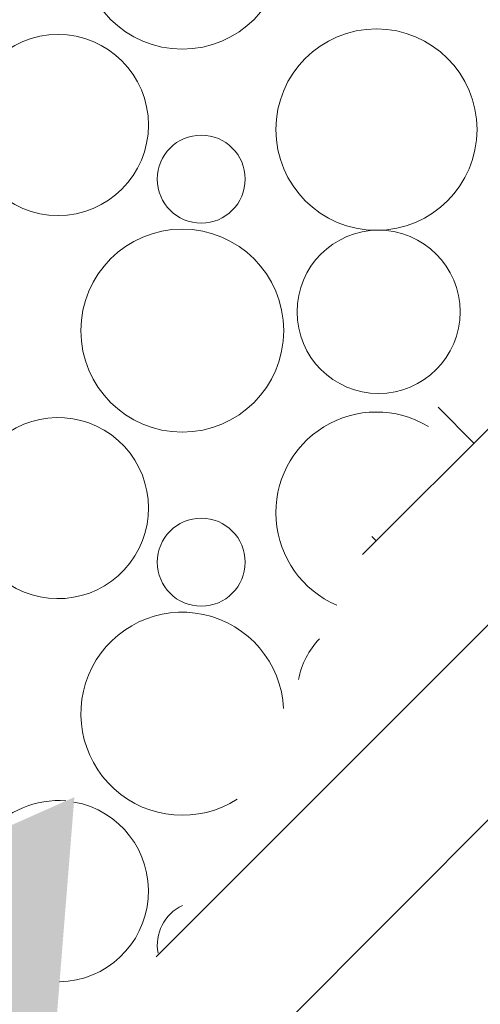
# Model space of a CAD drawing. Extents: x -25320 to 294860, y -9059 to 10983.
# Tile 39 of 58: x 12840 to 13056, y -723 to -261. Entities that reach past the tile are written whole.
import ezdxf

# ---------------------------------------------------------------- set-up
doc = ezdxf.new("R2010")
doc.units = 0
doc.header["$MEASUREMENT"] = 0
doc.layers.add('COUPE', color=7, linetype='Continuous', lineweight=0)

msp = doc.modelspace()

# ---------------------------------------------------------------- hatches: boundary and pattern name
at = {"layer": 'COUPE', "linetype": 'Continuous', "lineweight": 15}
msp.add_hatch(color=256, dxfattribs=at).paths.add_polyline_path([(12632.92, -602.26), (12632.92, -962.86), (12765.9, -915.32), (12856.59, -733.94), (12865.23, -625.97), (12826.36, -643.25), (12727.03, -647.57)], flags=0)

# ---------------------------------------------------------------- linework, layer by layer
at = {"layer": 'COUPE', "linetype": 'Continuous', "lineweight": 9}
for p, q in [((12903.74, -700.99), (14152.54, 547.81)), ((13000.82, -511.99), (14062.53, 549.72)), ((12644.01, -1052.65), (14242.56, 545.9)), ((13053.19, -459.62), (13036.36, -442.79)), ((13007.23, -505.58), (13005.17, -503.52))]:
    msp.add_line(p, q, dxfattribs=at)
at = {"layer": 'COUPE', "linetype": 'Continuous', "lineweight": 15}
for centre, radius in [((12916, -226.76), 47.71), ((12857.54, -310.14), 42.55), ((13007.31, -312.3), 47.31), ((12924.91, -335.56), 20.68), ((12916, -406.76), 47.71), ((13008.33, -397.94), 38.36), ((12924.91, -515.56), 20.68)]:
    msp.add_circle(centre, radius, dxfattribs=at)
for centre, radius, start, end in [((12857.54, -490.14), 42.55, 151.2577, 133.9554), ((13007.31, -492.3), 47.31, 58.9055, 246.7206), ((12916, -586.76), 47.71, 2.8783, 302.7477), ((13008.33, -577.94), 38.36, 136.4926, 169.1334), ((12857.54, -670.14), 42.55, 85.0094, 140.9524), ((12857.54, -670.14), 42.55, 271.0102, 79.842), ((12924.91, -695.56), 20.68, 115.0643, 190.5617)]:
    msp.add_arc(centre, radius, start, end, dxfattribs=at)

doc.saveas('drawing.dxf')
